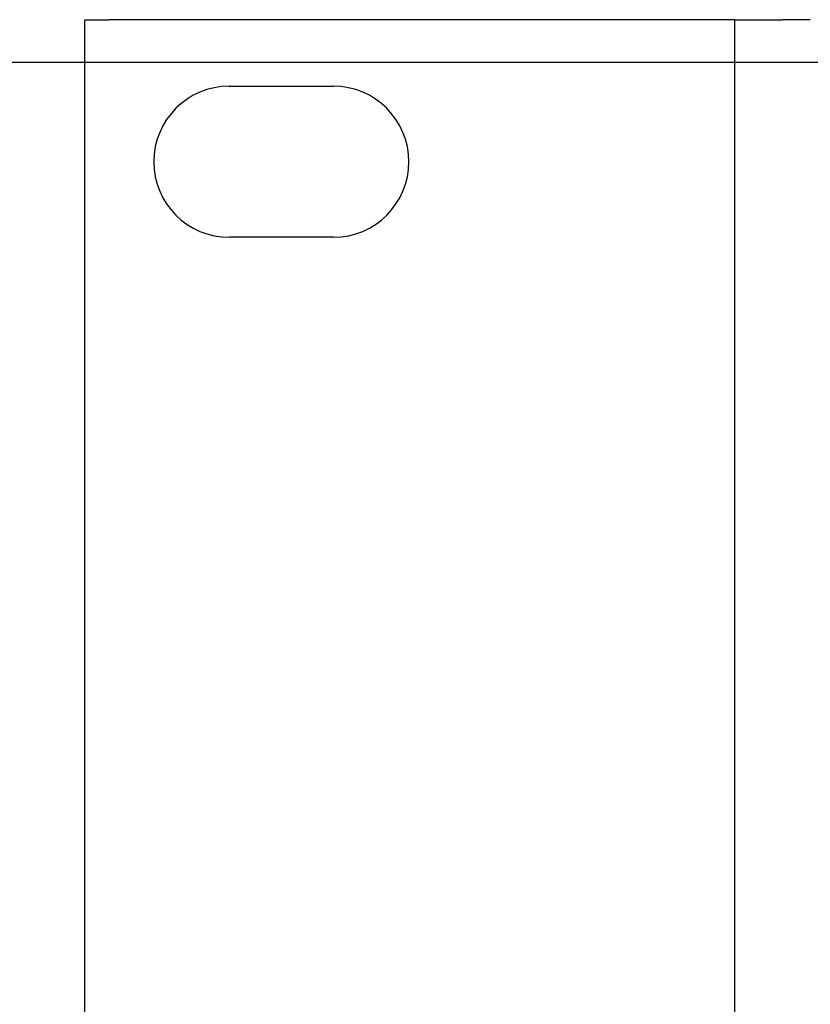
# Model space of a CAD drawing. Header units: millimetres. Extents: x 64 to 1798, y 64 to 1380.
# Tile 24 of 73: x 192 to 226, y 1277 to 1319. Entities that reach past the tile are written whole.
import ezdxf

# ---------------------------------------------------------------- set-up
doc = ezdxf.new("R2010")
doc.units = ezdxf.units.MM
doc.header["$LTSCALE"] = 6.666667
doc.layers.add('Dimension (ANSI)', color=7, linetype='Continuous', lineweight=25)
doc.layers.add('Visible (ANSI)', color=7, linetype='Continuous', lineweight=25)
doc.styles.add('Note Text (ANSI)', font='tahoma.ttf')
doc.dimstyles.new('Default - mm (ANSI)', dxfattribs={"dimscale": 6.666667, "dimtxt": 1.75, "dimasz": 1.5, "dimexe": 2, "dimexo": 1, "dimgap": 0.8, "dimtad": 0, "dimtih": 1, "dimtoh": 1, "dimrnd": 1e-08, "dimzin": 0, "dimdsep": 46, "dimtxsty": 'Note Text (ANSI)', "dimblk": 'Filled-2', "dimcen": 0.09, "dimdle": 10, "dimclrd": 256, "dimclre": 256, "dimclrt": 256, "dimadec": 1, "dimazin": 0, "dimtfac": 1.741714, "dimtofl": 0, "dimtmove": 0, "dimatfit": 3, "dimldrblk": 'Filled-1', "dimfxl": 1, "dimtolj": 1, "dimtzin": 0, "dimlwd": -1, "dimlwe": -1, "dimarcsym": 0})

# ---------------------------------------------------------------- blocks, each defined once
blk = doc.blocks.new('Filled-2')
at = {"color": 0}
for p, q in [((0, 0), (-1, 0.1667)), ((-1, 0.1667), (-1, -0.1667)), ((-1, 0), (0, 0)), ((-1, -0.1667), (0, 0))]:
    blk.add_line(p, q, dxfattribs=at)
at = {"color": 0, "flags": 128}
blk.add_lwpolyline([(-1, -0.1667), (0, 0), (-1, 0.1667), (-1, -0.1667)], dxfattribs=at)
at = {"color": 0}
blk.add_solid([(-1, -0.1667), (0, 0), (-1, 0.1667), (-1, -0.1667)], dxfattribs=at)
blk = doc.blocks.new('*D13')
at = {"layer": 'Defpoints', "color": 0, "transparency": 16777216}
for p in [(232.73, 1316.745), (126.063, 1143.314), (241.061, 1143.314)]:
    blk.add_point(p, dxfattribs=at)
at = {"layer": 'Dimension (ANSI)', "transparency": 16777216}
for p, q in [((226.063, 1316.745), (112.73, 1316.745)), ((126.063, 1306.745), (126.063, 1254.404)), ((126.063, 1153.314), (126.063, 1205.655)), ((234.395, 1143.314), (112.73, 1143.314))]:
    blk.add_line(p, q, dxfattribs=at)
at = {"layer": 'Dimension (ANSI)', "transparency": 16777216, "xscale": 10, "yscale": 10, "zscale": 10}
for p, rotation in [((126.063, 1316.745), 90), ((126.063, 1143.314), 270)]:
    blk.add_blockref('Filled-2', p, dxfattribs=dict(at, rotation=rotation))
at = {"layer": 'Dimension (ANSI)', "transparency": 16777216, "char_height": 11.66667, "attachment_point": 5, "style": 'Note Text (ANSI)'}
for s, insert in [('\\A1; 173.43 mm', (126.063, 1241.439)), ('\\A1;[6.828 in]', (126.063, 1217.065))]:
    blk.add_mtext(s, dxfattribs=dict(at, insert=insert))
blk = doc.blocks.new('Filled-1')
at = {"color": 0}
for p, q in [((0, 0), (-1, 0.3333)), ((-1, 0.3333), (-1, -0.3333)), ((-1, 0), (0, 0)), ((-1, -0.3333), (0, 0))]:
    blk.add_line(p, q, dxfattribs=at)
at = {"color": 0, "flags": 128}
blk.add_lwpolyline([(-1, -0.3333), (0, 0), (-1, 0.3333), (-1, -0.3333)], dxfattribs=at)
at = {"color": 0}
blk.add_solid([(-1, -0.3333), (0, 0), (-1, 0.3333), (-1, -0.3333)], dxfattribs=at)

msp = doc.modelspace()

# ---------------------------------------------------------------- linework, layer by layer
at = {"layer": 'Visible (ANSI)'}
for p, q in [((195.1457, 1318.5452), (196.1457, 1318.5452)), ((195.1457, 1141.5072), (195.1457, 1318.5452)), ((221.4507, 1318.5452), (196.1457, 1318.5452)), ((222.4507, 1318.5452), (221.4507, 1318.5452)), ((222.4507, 1318.5452), (224.4507, 1318.5452)), ((222.4507, 1141.5072), (222.4507, 1318.5452)), ((225.6257, 1318.5452), (224.4507, 1318.5452)), ((225.6257, 1318.5356), (225.6257, 1318.5452)), ((201.2157, 1315.7512), (205.5857, 1315.7512)), ((205.5857, 1309.4012), (201.2157, 1309.4012))]:
    msp.add_line(p, q, dxfattribs=at)
for centre, start, end in [((201.2157, 1312.5762), 90, 270), ((205.5857, 1312.5762), 270, 90)]:
    msp.add_arc(centre, 3.175, start, end, dxfattribs=at)

# ---------------------------------------------------------------- dimensions: what is measured, and where the dimension line sits
at = {"layer": 'Dimension (ANSI)'}
dim = msp.add_linear_dim(base=(126.0633, 1143.314), p1=(232.73, 1316.7452), p2=(241.0612, 1143.314), angle=270, text=' <> mm\\X[6.828 in]', dimstyle='Default - mm (ANSI)', override={"dimgap": 0.8, "dimdec": 2, "dimpost": '', "dimtol": 0, "dimlim": 0, "dimtp": 0, "dimtm": 0, "dimtdec": 2, "dimatfit": 1}, dxfattribs=at)
dim.commit()
dim.dimension.update_dxf_attribs({"geometry": '*D13', "text_midpoint": (126.0633, 1230.0296), "dimtype": 160})

doc.saveas('drawing.dxf')
